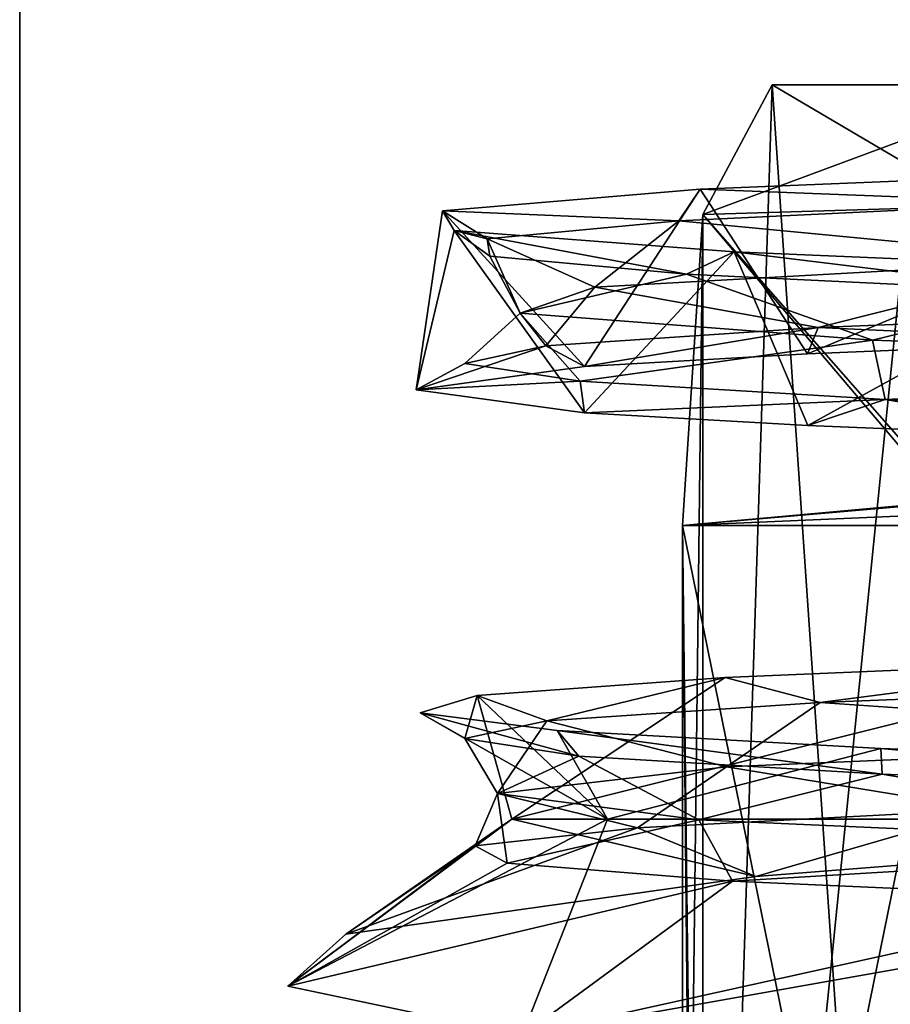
# Model space of a CAD drawing. Header units: millimetres. Extents: x -155 to 35, y -48 to 35.
# Tile 3 of 256: x -128.56 to -126.78, y -42.48 to -40.47. Entities that reach past the tile are written whole.
import ezdxf

# ---------------------------------------------------------------- set-up
doc = ezdxf.new("R2010")
doc.units = ezdxf.units.MM
doc.header["$LTSCALE"] = 65.185185
for name, color, linetype in [('1145', 7, 'CONTINUOUS'), ('1302', 7, 'CONTINUOUS'), ('1559', 7, 'CONTINUOUS'), ('1562', 7, 'CONTINUOUS'), ('1626', 7, 'CONTINUOUS'), ('1662', 7, 'CONTINUOUS'), ('1714', 7, 'CONTINUOUS'), ('1746', 7, 'CONTINUOUS'), ('1747', 7, 'CONTINUOUS'), ('64', 7, 'CONTINUOUS'), ('682', 7, 'CONTINUOUS'), ('71', 7, 'CONTINUOUS'), ('72', 7, 'CONTINUOUS'), ('74', 7, 'CONTINUOUS'), ('785', 7, 'CONTINUOUS'), ('987', 7, 'CONTINUOUS')]:
    doc.layers.add(name, color=color, linetype=linetype)

msp = doc.modelspace()

# ---------------------------------------------------------------- linework, layer by layer
at = {"layer": '1145', "color": 7, "linetype": 'CONTINUOUS', "true_color": 0xe0f2ff}
for points in [[(-126.3786, -40.9574, 249.1033), (-127.3852, -41.013, 246.7269), (-126.9287, -41.096, 248.2476), (-126.3786, -40.9574, 249.1033)], [(-126.3786, -40.9574, 249.1033), (-126.9287, -41.096, 248.2476), (-126.0114, -41.0592, 249.7346), (-126.3786, -40.9574, 249.1033)], [(-127.3852, -41.013, 246.7269), (-127.5371, -41.0662, 244.1535), (-127.4852, -41.1332, 246.5889), (-127.3852, -41.013, 246.7269)], [(-127.3852, -41.013, 246.7269), (-127.4852, -41.1332, 246.5889), (-126.9287, -41.096, 248.2476), (-127.3852, -41.013, 246.7269)], [(-127.5371, -41.0662, 244.1535), (-127.4152, -41.2051, 243.1109), (-127.6505, -41.169, 244.8458), (-127.5371, -41.0662, 244.1535)], [(-127.5371, -41.0662, 244.1535), (-127.6505, -41.169, 244.8458), (-127.4852, -41.1332, 246.5889), (-127.5371, -41.0662, 244.1535)], [(-127.5371, -41.0662, 244.1535), (-126.8176, -41.1214, 241.6768), (-127.4152, -41.2051, 243.1109), (-127.5371, -41.0662, 244.1535)], [(-126.8176, -41.1214, 241.6768), (-126.7918, -41.2425, 241.4752), (-127.4152, -41.2051, 243.1109), (-126.8176, -41.1214, 241.6768)], [(-126.8176, -41.1214, 241.6768), (-125.3034, -41.1757, 239.578), (-126.7918, -41.2425, 241.4752), (-126.8176, -41.1214, 241.6768)], [(-125.3034, -41.1757, 239.578), (-125.8133, -41.2791, 240.0242), (-126.7918, -41.2425, 241.4752), (-125.3034, -41.1757, 239.578)], [(-125.8194, -41.9377, 249.8641), (-127.116, -41.9929, 247.6244), (-126.5837, -42.0803, 248.8998), (-125.8194, -41.9377, 249.8641)], [(-127.116, -41.9929, 247.6244), (-127.584, -42.0472, 245.0884), (-127.2976, -42.1176, 247.3018), (-127.116, -41.9929, 247.6244)], [(-127.116, -41.9929, 247.6244), (-127.2976, -42.1176, 247.3018), (-126.5837, -42.0803, 248.8998), (-127.116, -41.9929, 247.6244)], [(-127.584, -42.0472, 245.0884), (-127.5639, -42.1895, 243.8422), (-127.6293, -42.1541, 245.5893), (-127.584, -42.0472, 245.0884)], [(-127.584, -42.0472, 245.0884), (-127.6293, -42.1541, 245.5893), (-127.2976, -42.1176, 247.3018), (-127.584, -42.0472, 245.0884)], [(-127.584, -42.0472, 245.0884), (-127.1728, -42.1014, 242.5354), (-127.5639, -42.1895, 243.8422), (-127.584, -42.0472, 245.0884)], [(-127.1728, -42.1014, 242.5354), (-127.1041, -42.2265, 242.1565), (-127.5639, -42.1895, 243.8422), (-127.1728, -42.1014, 242.5354)], [(-127.1728, -42.1014, 242.5354), (-125.9326, -42.1566, 240.2747), (-127.1041, -42.2265, 242.1565), (-127.1728, -42.1014, 242.5354)], [(-125.9326, -42.1566, 240.2747), (-126.274, -42.2636, 240.6194), (-127.1041, -42.2265, 242.1565), (-125.9326, -42.1566, 240.2747)]]:
    msp.add_3dface(points, dxfattribs=at)
at = {"layer": '1302', "color": 7, "linetype": 'CONTINUOUS', "true_color": 0xe0f2ff}
for points in [[(-127.1647, -40.8652, 243.7379), (-127.1645, -45, 243.7367), (-127.0225, -40.6, 243.1), (-127.1647, -40.8652, 243.7379)], [(-127.1645, -45, 243.7367), (-126.7212, -45, 242.216), (-127.0225, -40.6, 243.1), (-127.1645, -45, 243.7367)], [(-127.0225, -40.6, 243.1), (-126.7212, -45, 242.216), (-126.7212, -40.6, 242.216), (-127.0225, -40.6, 243.1)], [(-127.1647, -40.8652, 243.7379), (-127.2059, -41.5, 244), (-127.1645, -45, 243.7367), (-127.1647, -40.8652, 243.7379)], [(-127.2059, -44.35, 244), (-127.1645, -45.85, 243.7367), (-127.2059, -41.5, 244), (-127.2059, -44.35, 244)], [(-127.1645, -45.85, 243.7367), (-127.1645, -45, 243.7367), (-127.2059, -41.5, 244), (-127.1645, -45.85, 243.7367)]]:
    msp.add_3dface(points, dxfattribs=at)
at = {"layer": '1559', "color": 7, "linetype": 'CONTINUOUS', "true_color": 0xe0f2ff}
for points in [[(-126.6021, -40.848, 246.2796), (-126.451, -40.6, 246.9), (-127.1647, -40.8652, 246.2621), (-126.6021, -40.848, 246.2796)], [(-126.451, -40.6, 246.9), (-127.0225, -40.6, 246.9), (-127.1647, -40.8652, 246.2621), (-126.451, -40.6, 246.9)], [(-126.6501, -41.45, 246.0014), (-126.6021, -40.848, 246.2796), (-127.1647, -40.8652, 246.2621), (-126.6501, -41.45, 246.0014)], [(-127.2059, -41.5, 246), (-126.6501, -41.45, 246.0014), (-127.1647, -40.8652, 246.2621), (-127.2059, -41.5, 246)], [(-126.6247, -41.45, 246.0014), (-126.6501, -41.45, 246.0014), (-127.2059, -41.5, 246), (-126.6247, -41.45, 246.0014)], [(-126.6249, -41.475, 246.0003), (-126.6247, -41.45, 246.0014), (-127.2059, -41.5, 246), (-126.6249, -41.475, 246.0003)], [(-126.625, -41.5, 246), (-126.6249, -41.475, 246.0003), (-127.2059, -41.5, 246), (-126.625, -41.5, 246)]]:
    msp.add_3dface(points, dxfattribs=at)
at = {"layer": '1562', "color": 7, "linetype": 'CONTINUOUS', "true_color": 0xe0f2ff}
for points in [[(-126.625, -44.35, 246), (-126.625, -41.5, 246), (-127.2059, -44.35, 246), (-126.625, -44.35, 246)], [(-126.625, -41.5, 246), (-127.2059, -41.5, 246), (-127.2059, -44.35, 246), (-126.625, -41.5, 246)]]:
    msp.add_3dface(points, dxfattribs=at)
at = {"layer": '1626', "color": 7, "linetype": 'CONTINUOUS', "true_color": 0xe0f2ff}
for points in [[(-126.6021, -40.8476, 243.72), (-127.1647, -40.8652, 243.7379), (-127.0225, -40.6, 243.1), (-126.6021, -40.8476, 243.72)], [(-126.451, -40.6, 243.1), (-126.6021, -40.8476, 243.72), (-127.0225, -40.6, 243.1), (-126.451, -40.6, 243.1)], [(-126.6021, -40.8476, 243.72), (-126.6501, -41.45, 243.9986), (-127.1647, -40.8652, 243.7379), (-126.6021, -40.8476, 243.72)], [(-127.2059, -41.5, 244), (-127.1647, -40.8652, 243.7379), (-126.625, -41.5, 244), (-127.2059, -41.5, 244)], [(-127.1647, -40.8652, 243.7379), (-126.6501, -41.45, 243.9986), (-126.625, -41.5, 244), (-127.1647, -40.8652, 243.7379)]]:
    msp.add_3dface(points, dxfattribs=at)
at = {"layer": '1662', "color": 7, "linetype": 'CONTINUOUS', "true_color": 0xe0f2ff}
msp.add_3dface([(-126.451, -40.6, 243.1), (-127.0225, -40.6, 243.1), (-126.7212, -40.6, 242.216), (-126.451, -40.6, 243.1)], dxfattribs=at)
at = {"layer": '1714', "color": 7, "linetype": 'CONTINUOUS', "true_color": 0xe0f2ff}
msp.add_3dface([(-127.0225, -40.6, 246.9), (-126.451, -40.6, 246.9), (-126.7212, -40.6, 247.784), (-127.0225, -40.6, 246.9)], dxfattribs=at)
at = {"layer": '1746', "color": 7, "linetype": 'CONTINUOUS', "true_color": 0xe0f2ff}
for points in [[(-127.0225, -40.6, 246.9), (-127.1645, -45, 246.2633), (-127.1647, -40.8652, 246.2621), (-127.0225, -40.6, 246.9)], [(-126.7212, -45, 247.784), (-127.1645, -45, 246.2633), (-126.7212, -40.6, 247.784), (-126.7212, -45, 247.784)], [(-127.1645, -45, 246.2633), (-127.0225, -40.6, 246.9), (-126.7212, -40.6, 247.784), (-127.1645, -45, 246.2633)], [(-127.1647, -40.8652, 246.2621), (-127.1645, -45, 246.2633), (-127.2059, -44.35, 246), (-127.1647, -40.8652, 246.2621)], [(-127.2059, -41.5, 246), (-127.1647, -40.8652, 246.2621), (-127.2059, -44.35, 246), (-127.2059, -41.5, 246)]]:
    msp.add_3dface(points, dxfattribs=at)
at = {"layer": '1747', "color": 7, "linetype": 'CONTINUOUS', "true_color": 0xe0f2ff}
for points in [[(-127.2059, -44.35, 244), (-127.2059, -41.5, 244), (-126.625, -44.35, 244), (-127.2059, -44.35, 244)], [(-127.2059, -41.5, 244), (-126.625, -41.5, 244), (-126.625, -44.35, 244), (-127.2059, -41.5, 244)]]:
    msp.add_3dface(points, dxfattribs=at)
at = {"layer": '64', "color": 7, "linetype": 'CONTINUOUS', "true_color": 0xe0f2ff}
for points in [[(-128.5595, -45.7997, 247.7811), (-128.5595, -30, 242.2188), (-128.5596, -45.7997, 242.219), (-128.5595, -45.7997, 247.7811)], [(-128.5596, -45.7997, 242.219), (-128.5595, -30, 242.2188), (-125.2901, -45.7997, 237.7189), (-128.5596, -45.7997, 242.219)], [(-125.2901, -30, 252.2812), (-128.5595, -30, 247.7812), (-125.2901, -45.7997, 252.2812), (-125.2901, -30, 252.2812)], [(-128.5595, -30, 247.7812), (-128.5595, -30, 242.2188), (-128.5595, -45.7997, 247.7811), (-128.5595, -30, 247.7812)], [(-125.2901, -45.7997, 252.2812), (-128.5595, -30, 247.7812), (-128.5595, -45.7997, 247.7811), (-125.2901, -45.7997, 252.2812)], [(-128.5595, -30, 242.2188), (-125.2901, -30, 237.7188), (-125.2901, -45.7997, 237.7189), (-128.5595, -30, 242.2188)]]:
    msp.add_3dface(points, dxfattribs=at)
at = {"layer": '682', "color": 7, "linetype": 'CONTINUOUS', "true_color": 0xe0f2ff}
for points in [[(-126.0328, -40.7669, 249.8649), (-127.17, -40.8135, 247.9417), (-126.4452, -40.8409, 249.1246), (-126.0328, -40.7669, 249.8649)], [(-127.17, -40.8135, 247.9417), (-127.6963, -40.8573, 245.9105), (-127.2131, -40.8781, 247.5542), (-127.17, -40.8135, 247.9417)], [(-126.4452, -40.8409, 249.1246), (-127.17, -40.8135, 247.9417), (-127.2131, -40.8781, 247.5542), (-126.4452, -40.8409, 249.1246)], [(-127.6963, -40.8573, 245.9105), (-127.6719, -40.8975, 243.9027), (-127.6045, -40.9149, 245.8507), (-127.6963, -40.8573, 245.9105)], [(-127.2131, -40.8781, 247.5542), (-127.6963, -40.8573, 245.9105), (-127.6045, -40.9149, 245.8507), (-127.2131, -40.8781, 247.5542)], [(-127.6719, -40.8975, 243.9027), (-127.1003, -40.9412, 241.8938), (-127.1979, -40.987, 242.4035), (-127.6719, -40.8975, 243.9027)], [(-127.6045, -40.9149, 245.8507), (-127.6719, -40.8975, 243.9027), (-127.5993, -40.9502, 244.1038), (-127.6045, -40.9149, 245.8507)], [(-127.5993, -40.9502, 244.1038), (-127.6719, -40.8975, 243.9027), (-127.1979, -40.987, 242.4035), (-127.5993, -40.9502, 244.1038)], [(-127.1979, -40.987, 242.4035), (-127.1003, -40.9412, 241.8938), (-126.4203, -41.0242, 240.8367), (-127.1979, -40.987, 242.4035)], [(-127.1003, -40.9412, 241.8938), (-126.3633, -40.9728, 240.5761), (-126.4203, -41.0242, 240.8367), (-127.1003, -40.9412, 241.8938)], [(-126.2484, -41.7741, 249.5848), (-127.1188, -41.8108, 248.0636), (-126.9246, -41.8619, 248.2561), (-126.2484, -41.7741, 249.5848)], [(-126.0039, -41.8251, 249.7441), (-126.2484, -41.7741, 249.5848), (-126.9246, -41.8619, 248.2561), (-126.0039, -41.8251, 249.7441)], [(-127.1188, -41.8108, 248.0636), (-127.6251, -41.8475, 246.3857), (-127.4832, -41.8992, 246.5981), (-127.1188, -41.8108, 248.0636)], [(-126.9246, -41.8619, 248.2561), (-127.1188, -41.8108, 248.0636), (-127.4832, -41.8992, 246.5981), (-126.9246, -41.8619, 248.2561)], [(-127.6251, -41.8475, 246.3857), (-127.7415, -41.8827, 244.637), (-127.6507, -41.9349, 244.857), (-127.6251, -41.8475, 246.3857)], [(-127.4832, -41.8992, 246.5981), (-127.6251, -41.8475, 246.3857), (-127.6507, -41.9349, 244.857), (-127.4832, -41.8992, 246.5981)], [(-127.7415, -41.8827, 244.637), (-127.462, -41.9186, 242.9067), (-127.4179, -41.971, 243.1221), (-127.7415, -41.8827, 244.637)], [(-127.6507, -41.9349, 244.857), (-127.7415, -41.8827, 244.637), (-127.4179, -41.971, 243.1221), (-127.6507, -41.9349, 244.857)], [(-127.462, -41.9186, 242.9067), (-126.8008, -41.9555, 241.2836), (-126.7982, -42.0083, 241.4877), (-127.462, -41.9186, 242.9067)], [(-127.4179, -41.971, 243.1221), (-127.462, -41.9186, 242.9067), (-126.7982, -42.0083, 241.4877), (-127.4179, -41.971, 243.1221)], [(-126.8008, -41.9555, 241.2836), (-125.7919, -41.9915, 239.8505), (-125.8236, -42.0449, 240.0362), (-126.8008, -41.9555, 241.2836)], [(-126.7982, -42.0083, 241.4877), (-126.8008, -41.9555, 241.2836), (-125.8236, -42.0449, 240.0362), (-126.7982, -42.0083, 241.4877)]]:
    msp.add_3dface(points, dxfattribs=at)
at = {"layer": '71', "color": 7, "linetype": 'CONTINUOUS', "true_color": 0xf5e085}
for points in [[(-127.17, -40.8135, 247.9417), (-126.0328, -40.7669, 249.8649), (-126.9509, -41.1493, 248.4276), (-127.17, -40.8135, 247.9417)], [(-126.9509, -41.1493, 248.4276), (-126.0328, -40.7669, 249.8649), (-126.322, -41.1237, 249.4827), (-126.9509, -41.1493, 248.4276)], [(-127.6963, -40.8573, 245.9105), (-127.17, -40.8135, 247.9417), (-127.4061, -41.1753, 247.2832), (-127.6963, -40.8573, 245.9105)], [(-127.4061, -41.1753, 247.2832), (-127.17, -40.8135, 247.9417), (-126.9509, -41.1493, 248.4276), (-127.4061, -41.1753, 247.2832)], [(-127.6719, -40.8975, 243.9027), (-127.6963, -40.8573, 245.9105), (-127.75, -41.2228, 244.9869), (-127.6719, -40.8975, 243.9027)], [(-127.75, -41.2228, 244.9869), (-127.6963, -40.8573, 245.9105), (-127.4061, -41.1753, 247.2832), (-127.75, -41.2228, 244.9869)], [(-127.4059, -41.2697, 242.7163), (-127.6719, -40.8975, 243.9027), (-127.75, -41.2228, 244.9869), (-127.4059, -41.2697, 242.7163)], [(-127.1003, -40.9412, 241.8938), (-127.6719, -40.8975, 243.9027), (-127.4059, -41.2697, 242.7163), (-127.1003, -40.9412, 241.8938)], [(-126.95, -41.2957, 241.5708), (-127.1003, -40.9412, 241.8938), (-127.4059, -41.2697, 242.7163), (-126.95, -41.2957, 241.5708)], [(-126.3633, -40.9728, 240.5761), (-127.1003, -40.9412, 241.8938), (-126.95, -41.2957, 241.5708), (-126.3633, -40.9728, 240.5761)], [(-126.3155, -41.3215, 240.5081), (-126.3633, -40.9728, 240.5761), (-126.95, -41.2957, 241.5708), (-126.3155, -41.3215, 240.5081)]]:
    msp.add_3dface(points, dxfattribs=at)
at = {"layer": '72', "color": 7, "linetype": 'CONTINUOUS', "true_color": 0xe0f2ff}
for points in [[(-128.0116, -42.4413, 243.8676), (-127.5332, -42.542, 241.7814), (-127.3593, -42.1, 242.5704), (-128.0116, -42.4413, 243.8676)], [(-127.8936, -42.3345, 246.2009), (-128.0116, -42.4413, 243.8676), (-127.5546, -42.1, 246.7292), (-127.8936, -42.3345, 246.2009)], [(-127.5546, -42.1, 246.7292), (-128.0116, -42.4413, 243.8676), (-127.3593, -42.1, 242.5704), (-127.5546, -42.1, 246.7292)], [(-127.0561, -42.2168, 248.4781), (-127.8936, -42.3345, 246.2009), (-127.5546, -42.1, 246.7292), (-127.0561, -42.2168, 248.4781)], [(-125.5698, -42.1, 250.3889), (-127.0561, -42.2168, 248.4781), (-127.5546, -42.1, 246.7292), (-125.5698, -42.1, 250.3889)], [(-127.5332, -42.542, 241.7814), (-124.9078, -42.7, 238.2446), (-125.0403, -42.1, 239.1129), (-127.5332, -42.542, 241.7814)], [(-127.3593, -42.1, 242.5704), (-127.5332, -42.542, 241.7814), (-125.0403, -42.1, 239.1129), (-127.3593, -42.1, 242.5704)]]:
    msp.add_3dface(points, dxfattribs=at)
at = {"layer": '74', "color": 7, "linetype": 'CONTINUOUS', "true_color": 0xf5e085}
for points in [[(-125.5698, -42.1, 250.3889), (-127.5546, -42.1, 246.7292), (-126.2484, -41.7741, 249.5848), (-125.5698, -42.1, 250.3889)], [(-126.2484, -41.7741, 249.5848), (-127.5546, -42.1, 246.7292), (-127.1188, -41.8108, 248.0636), (-126.2484, -41.7741, 249.5848)], [(-127.1188, -41.8108, 248.0636), (-127.5546, -42.1, 246.7292), (-127.6251, -41.8475, 246.3857), (-127.1188, -41.8108, 248.0636)], [(-127.6251, -41.8475, 246.3857), (-127.3593, -42.1, 242.5704), (-127.7415, -41.8827, 244.637), (-127.6251, -41.8475, 246.3857)], [(-127.5546, -42.1, 246.7292), (-127.3593, -42.1, 242.5704), (-127.6251, -41.8475, 246.3857), (-127.5546, -42.1, 246.7292)], [(-127.7415, -41.8827, 244.637), (-127.3593, -42.1, 242.5704), (-127.462, -41.9186, 242.9067), (-127.7415, -41.8827, 244.637)], [(-127.462, -41.9186, 242.9067), (-127.3593, -42.1, 242.5704), (-126.8008, -41.9555, 241.2836), (-127.462, -41.9186, 242.9067)], [(-127.3593, -42.1, 242.5704), (-125.0403, -42.1, 239.1129), (-126.8008, -41.9555, 241.2836), (-127.3593, -42.1, 242.5704)], [(-126.8008, -41.9555, 241.2836), (-125.0403, -42.1, 239.1129), (-125.7919, -41.9915, 239.8505), (-126.8008, -41.9555, 241.2836)]]:
    msp.add_3dface(points, dxfattribs=at)
at = {"layer": '785', "color": 7, "linetype": 'CONTINUOUS', "true_color": 0xe0f2ff}
for points in [[(-126.4452, -40.8409, 249.1246), (-127.2131, -40.8781, 247.5542), (-126.3786, -40.9574, 249.1033), (-126.4452, -40.8409, 249.1246)], [(-127.2131, -40.8781, 247.5542), (-127.6045, -40.9149, 245.8507), (-127.3852, -41.013, 246.7269), (-127.2131, -40.8781, 247.5542)], [(-126.3786, -40.9574, 249.1033), (-127.2131, -40.8781, 247.5542), (-127.3852, -41.013, 246.7269), (-126.3786, -40.9574, 249.1033)], [(-127.6045, -40.9149, 245.8507), (-127.5993, -40.9502, 244.1038), (-127.5371, -41.0662, 244.1535), (-127.6045, -40.9149, 245.8507)], [(-127.3852, -41.013, 246.7269), (-127.6045, -40.9149, 245.8507), (-127.5371, -41.0662, 244.1535), (-127.3852, -41.013, 246.7269)], [(-127.5993, -40.9502, 244.1038), (-127.1979, -40.987, 242.4035), (-127.5371, -41.0662, 244.1535), (-127.5993, -40.9502, 244.1038)], [(-127.5371, -41.0662, 244.1535), (-127.1979, -40.987, 242.4035), (-126.8176, -41.1214, 241.6768), (-127.5371, -41.0662, 244.1535)], [(-127.1979, -40.987, 242.4035), (-126.4203, -41.0242, 240.8367), (-126.8176, -41.1214, 241.6768), (-127.1979, -40.987, 242.4035)], [(-126.8176, -41.1214, 241.6768), (-126.4203, -41.0242, 240.8367), (-125.3034, -41.1757, 239.578), (-126.8176, -41.1214, 241.6768)], [(-126.0039, -41.8251, 249.7441), (-126.9246, -41.8619, 248.2561), (-125.8194, -41.9377, 249.8641), (-126.0039, -41.8251, 249.7441)], [(-126.9246, -41.8619, 248.2561), (-127.4832, -41.8992, 246.5981), (-127.116, -41.9929, 247.6244), (-126.9246, -41.8619, 248.2561)], [(-125.8194, -41.9377, 249.8641), (-126.9246, -41.8619, 248.2561), (-127.116, -41.9929, 247.6244), (-125.8194, -41.9377, 249.8641)], [(-127.4832, -41.8992, 246.5981), (-127.6507, -41.9349, 244.857), (-127.584, -42.0472, 245.0884), (-127.4832, -41.8992, 246.5981)], [(-127.116, -41.9929, 247.6244), (-127.4832, -41.8992, 246.5981), (-127.584, -42.0472, 245.0884), (-127.116, -41.9929, 247.6244)], [(-127.6507, -41.9349, 244.857), (-127.4179, -41.971, 243.1221), (-127.584, -42.0472, 245.0884), (-127.6507, -41.9349, 244.857)], [(-127.584, -42.0472, 245.0884), (-127.4179, -41.971, 243.1221), (-127.1728, -42.1014, 242.5354), (-127.584, -42.0472, 245.0884)], [(-127.4179, -41.971, 243.1221), (-126.7982, -42.0083, 241.4877), (-127.1728, -42.1014, 242.5354), (-127.4179, -41.971, 243.1221)], [(-127.1728, -42.1014, 242.5354), (-126.7982, -42.0083, 241.4877), (-125.9326, -42.1566, 240.2747), (-127.1728, -42.1014, 242.5354)], [(-126.7982, -42.0083, 241.4877), (-125.8236, -42.0449, 240.0362), (-125.9326, -42.1566, 240.2747), (-126.7982, -42.0083, 241.4877)]]:
    msp.add_3dface(points, dxfattribs=at)
at = {"layer": '987', "color": 7, "linetype": 'CONTINUOUS', "true_color": 0xe0f2ff}
for points in [[(-126.9287, -41.096, 248.2476), (-126.322, -41.1237, 249.4827), (-126.0114, -41.0592, 249.7346), (-126.9287, -41.096, 248.2476)], [(-127.4852, -41.1332, 246.5889), (-127.4061, -41.1753, 247.2832), (-126.9287, -41.096, 248.2476), (-127.4852, -41.1332, 246.5889)], [(-127.4061, -41.1753, 247.2832), (-126.9509, -41.1493, 248.4276), (-126.9287, -41.096, 248.2476), (-127.4061, -41.1753, 247.2832)], [(-126.9509, -41.1493, 248.4276), (-126.322, -41.1237, 249.4827), (-126.9287, -41.096, 248.2476), (-126.9509, -41.1493, 248.4276)], [(-127.75, -41.2228, 244.9869), (-127.4061, -41.1753, 247.2832), (-127.4852, -41.1332, 246.5889), (-127.75, -41.2228, 244.9869)], [(-127.6505, -41.169, 244.8458), (-127.75, -41.2228, 244.9869), (-127.4852, -41.1332, 246.5889), (-127.6505, -41.169, 244.8458)], [(-127.4152, -41.2051, 243.1109), (-127.75, -41.2228, 244.9869), (-127.6505, -41.169, 244.8458), (-127.4152, -41.2051, 243.1109)], [(-127.4059, -41.2697, 242.7163), (-127.75, -41.2228, 244.9869), (-127.4152, -41.2051, 243.1109), (-127.4059, -41.2697, 242.7163)], [(-126.7918, -41.2425, 241.4752), (-127.4059, -41.2697, 242.7163), (-127.4152, -41.2051, 243.1109), (-126.7918, -41.2425, 241.4752)], [(-126.95, -41.2957, 241.5708), (-127.4059, -41.2697, 242.7163), (-126.7918, -41.2425, 241.4752), (-126.95, -41.2957, 241.5708)], [(-126.3155, -41.3215, 240.5081), (-126.95, -41.2957, 241.5708), (-126.7918, -41.2425, 241.4752), (-126.3155, -41.3215, 240.5081)], [(-125.8133, -41.2791, 240.0242), (-126.3155, -41.3215, 240.5081), (-126.7918, -41.2425, 241.4752), (-125.8133, -41.2791, 240.0242)], [(-127.2976, -42.1176, 247.3018), (-127.0561, -42.2168, 248.4781), (-126.5837, -42.0803, 248.8998), (-127.2976, -42.1176, 247.3018)], [(-127.0561, -42.2168, 248.4781), (-125.5698, -42.1, 250.3889), (-126.5837, -42.0803, 248.8998), (-127.0561, -42.2168, 248.4781)], [(-127.8936, -42.3345, 246.2009), (-127.0561, -42.2168, 248.4781), (-127.2976, -42.1176, 247.3018), (-127.8936, -42.3345, 246.2009)], [(-127.6293, -42.1541, 245.5893), (-127.8936, -42.3345, 246.2009), (-127.2976, -42.1176, 247.3018), (-127.6293, -42.1541, 245.5893)], [(-128.0116, -42.4413, 243.8676), (-127.8936, -42.3345, 246.2009), (-127.6293, -42.1541, 245.5893), (-128.0116, -42.4413, 243.8676)], [(-127.5639, -42.1895, 243.8422), (-128.0116, -42.4413, 243.8676), (-127.6293, -42.1541, 245.5893), (-127.5639, -42.1895, 243.8422)], [(-127.1041, -42.2265, 242.1565), (-128.0116, -42.4413, 243.8676), (-127.5639, -42.1895, 243.8422), (-127.1041, -42.2265, 242.1565)], [(-127.5332, -42.542, 241.7814), (-128.0116, -42.4413, 243.8676), (-127.1041, -42.2265, 242.1565), (-127.5332, -42.542, 241.7814)], [(-126.274, -42.2636, 240.6194), (-127.5332, -42.542, 241.7814), (-127.1041, -42.2265, 242.1565), (-126.274, -42.2636, 240.6194)], [(-126.5162, -42.5819, 240.0354), (-127.5332, -42.542, 241.7814), (-126.274, -42.2636, 240.6194), (-126.5162, -42.5819, 240.0354)]]:
    msp.add_3dface(points, dxfattribs=at)

doc.saveas('drawing.dxf')
